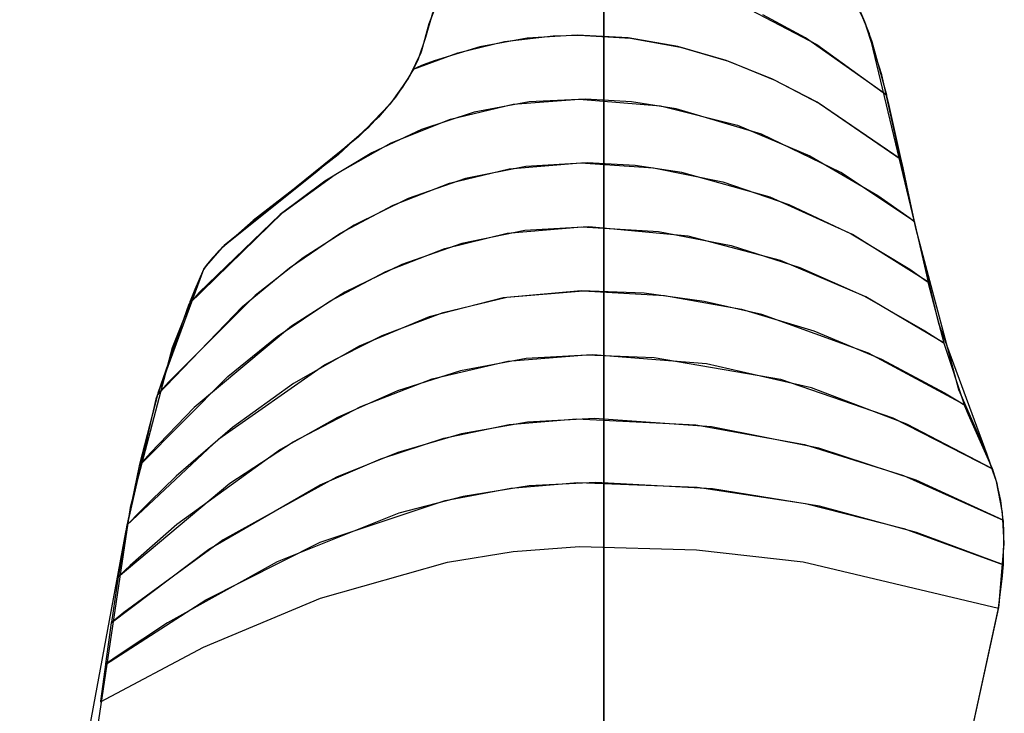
# Model space of a CAD drawing. Extents: x -1.87 to 2.02, y -1.45 to 3.07.
# Tile 49 of 59: x 0.46 to 0.77, y 1.89 to 2.11. Entities that reach past the tile are written whole.
import ezdxf

# ---------------------------------------------------------------- set-up
doc = ezdxf.new("R2010")
doc.units = 0

msp = doc.modelspace()

# ---------------------------------------------------------------- linework, layer by layer
at = {"layer": 'Layer 1', "color": 7, "linetype": 'CONTINUOUS'}
for p, q in [((0.643854, 2.00068), (0.643854, 2.126989)), ((0.643854, 2.121449), (0.643854, 2.087825)), ((0.589969, 2.113286), (0.587559, 2.106991)), ((0.588892, 2.110844), (0.587057, 2.105208)), ((0.727775, 2.107667), (0.726389, 2.110654)), ((0.729247, 2.103821), (0.7266, 2.110241)), ((0.587559, 2.106991), (0.585148, 2.098315)), ((0.733168, 2.090576), (0.727775, 2.107667)), ((0.587057, 2.105208), (0.584909, 2.097667)), ((0.619201, 2.102427), (0.603894, 2.099629)), ((0.635197, 2.103408), (0.619201, 2.102427)), ((0.651582, 2.102485), (0.635197, 2.103408)), ((0.667631, 2.099713), (0.651582, 2.102485)), ((0.75149, 2.010642), (0.729247, 2.103821)), ((0.603894, 2.099629), (0.589269, 2.095155)), ((0.683123, 2.095241), (0.667631, 2.099713)), ((0.584909, 2.097667), (0.581433, 2.09036)), ((0.585148, 2.098315), (0.583259, 2.09382)), ((0.583259, 2.09382), (0.580919, 2.089483)), ((0.583958, 2.093075), (0.583083, 2.092708)), ((0.585718, 2.093792), (0.583958, 2.093075)), ((0.589269, 2.095155), (0.585718, 2.093792)), ((0.698053, 2.089222), (0.683123, 2.095241)), ((0.581433, 2.09036), (0.576829, 2.083467)), ((0.582554, 2.092481), (0.579074, 2.086647)), ((0.582557, 2.092484), (0.582554, 2.092481)), ((0.582564, 2.092487), (0.582557, 2.092484)), ((0.582591, 2.092498), (0.582564, 2.092487)), ((0.582646, 2.092522), (0.582591, 2.092498)), ((0.583083, 2.092708), (0.582646, 2.092522)), ((0.744275, 2.040873), (0.733168, 2.090576)), ((0.579074, 2.086647), (0.5749, 2.081083)), ((0.580919, 2.089483), (0.575077, 2.081251)), ((0.643854, 2.087825), (0.643854, 1.7265)), ((0.712415, 2.081806), (0.698053, 2.089222)), ((0.576829, 2.083467), (0.571309, 2.076952)), ((0.5749, 2.081083), (0.564955, 2.070684)), ((0.575077, 2.081251), (0.568001, 2.073554)), ((0.59452, 2.076378), (0.614597, 2.081161)), ((0.619834, 2.081889), (0.602085, 2.078558)), ((0.614597, 2.081161), (0.635842, 2.082841)), ((0.637918, 2.08283), (0.619834, 2.081889)), ((0.635842, 2.082841), (0.662002, 2.080649)), ((0.652726, 2.081939), (0.637918, 2.08283)), ((0.667088, 2.079699), (0.652726, 2.081939)), ((0.662002, 2.080649), (0.686744, 2.074381)), ((0.739416, 2.063389), (0.712415, 2.081806)), ((0.602085, 2.078558), (0.585211, 2.073047)), ((0.694462, 2.071565), (0.667088, 2.079699)), ((0.571309, 2.076952), (0.558388, 2.064907)), ((0.575366, 2.06872), (0.59452, 2.076378)), ((0.686744, 2.074381), (0.710047, 2.064594)), ((0.564955, 2.070684), (0.542086, 2.052212)), ((0.568001, 2.073554), (0.551671, 2.059504)), ((0.585211, 2.073047), (0.569205, 2.065578)), ((0.720012, 2.059217), (0.694462, 2.071565)), ((0.557388, 2.058583), (0.575366, 2.06872)), ((0.558388, 2.064907), (0.531026, 2.04373)), ((0.569205, 2.065578), (0.554059, 2.056376)), ((0.710047, 2.064594), (0.731892, 2.051845)), ((0.618758, 2.061152), (0.599351, 2.05725)), ((0.613311, 2.060344), (0.636283, 2.062282)), ((0.638451, 2.062273), (0.618758, 2.061152)), ((0.636283, 2.062282), (0.659764, 2.060713)), ((0.6539, 2.06141), (0.638451, 2.062273)), ((0.668862, 2.059222), (0.6539, 2.06141)), ((0.739421, 2.063384), (0.739416, 2.063389)), ((0.739421, 2.063383), (0.739421, 2.063384)), ((0.739422, 2.063378), (0.739421, 2.063383)), ((0.739425, 2.063367), (0.739422, 2.063378)), ((0.739443, 2.06328), (0.739425, 2.063367)), ((0.739481, 2.063107), (0.739443, 2.06328)), ((0.739555, 2.062759), (0.739481, 2.063107)), ((0.739705, 2.062063), (0.739555, 2.062759)), ((0.740005, 2.060665), (0.739705, 2.062063)), ((0.551671, 2.059504), (0.520955, 2.034952)), ((0.540574, 2.046321), (0.557388, 2.058583)), ((0.594177, 2.055722), (0.613311, 2.060344)), ((0.659764, 2.060713), (0.682107, 2.056147)), ((0.697309, 2.051268), (0.668862, 2.059222)), ((0.743711, 2.043445), (0.720012, 2.059217)), ((0.741217, 2.055005), (0.740005, 2.060665)), ((0.554059, 2.056376), (0.539768, 2.045662)), ((0.576035, 2.048683), (0.594177, 2.055722)), ((0.599351, 2.05725), (0.580935, 2.050847)), ((0.682107, 2.056147), (0.703297, 2.048941)), ((0.743712, 2.043444), (0.741217, 2.055005)), ((0.542086, 2.052212), (0.521746, 2.035731)), ((0.731892, 2.051845), (0.742261, 2.044533)), ((0.558886, 2.039525), (0.576035, 2.048683)), ((0.580935, 2.050847), (0.563512, 2.042243)), ((0.723754, 2.039218), (0.697309, 2.051268)), ((0.703297, 2.048941), (0.723317, 2.039455)), ((0.510396, 2.016837), (0.540574, 2.046321)), ((0.539768, 2.045662), (0.51372, 2.020592)), ((0.531026, 2.04373), (0.520025, 2.034008)), ((0.563512, 2.042243), (0.547083, 2.031736)), ((0.742261, 2.044533), (0.743531, 2.04358)), ((0.743531, 2.04358), (0.74369, 2.043461)), ((0.74369, 2.043461), (0.74371, 2.043446)), ((0.74371, 2.043446), (0.743712, 2.043444)), ((0.743713, 2.043443), (0.743711, 2.043445)), ((0.743713, 2.043442), (0.743713, 2.043443)), ((0.743715, 2.043432), (0.743713, 2.043442)), ((0.743719, 2.043413), (0.743715, 2.043432)), ((0.743785, 2.043113), (0.743719, 2.043413)), ((0.748165, 2.023878), (0.743785, 2.043113)), ((0.542731, 2.028546), (0.558886, 2.039525)), ((0.592717, 2.03477), (0.612741, 2.039648)), ((0.618434, 2.040506), (0.598134, 2.036378)), ((0.612741, 2.039648), (0.636728, 2.041715)), ((0.639005, 2.041709), (0.618434, 2.040506)), ((0.636728, 2.041715), (0.661361, 2.040188)), ((0.670885, 2.038725), (0.639005, 2.041709)), ((0.661361, 2.040188), (0.684726, 2.035707)), ((0.723317, 2.039455), (0.742153, 2.028045)), ((0.748163, 2.023878), (0.723754, 2.039218)), ((0.757968, 1.989252), (0.744275, 2.040873)), ((0.598134, 2.036378), (0.57884, 2.02965)), ((0.700577, 2.030924), (0.670885, 2.038725)), ((0.520955, 2.034952), (0.5159, 2.029173)), ((0.520025, 2.034008), (0.515946, 2.029235)), ((0.521746, 2.035731), (0.51797, 2.031765)), ((0.573702, 2.027385), (0.592717, 2.03477)), ((0.684726, 2.035707), (0.706809, 2.028646)), ((0.516362, 2.029791), (0.515635, 2.028805)), ((0.51797, 2.031765), (0.516362, 2.029791)), ((0.547083, 2.031736), (0.53165, 2.019623)), ((0.57884, 2.02965), (0.560567, 2.020664)), ((0.728046, 2.019149), (0.700577, 2.030924)), ((0.515077, 2.027986), (0.49972, 1.98623)), ((0.515067, 2.027965), (0.504962, 2.002825)), ((0.515072, 2.027975), (0.512313, 2.021569)), ((0.515143, 2.028093), (0.515067, 2.027965)), ((0.515291, 2.028312), (0.515072, 2.027975)), ((0.515111, 2.028045), (0.515077, 2.027986)), ((0.515946, 2.029235), (0.515111, 2.028045)), ((0.515388, 2.028453), (0.515143, 2.028093)), ((0.515635, 2.028805), (0.515291, 2.028312)), ((0.5159, 2.029173), (0.515388, 2.028453)), ((0.527573, 2.016043), (0.542731, 2.028546)), ((0.555714, 2.017837), (0.573702, 2.027385)), ((0.706809, 2.028646), (0.727593, 2.01938)), ((0.742153, 2.028045), (0.746675, 2.024934)), ((0.746675, 2.024934), (0.747793, 2.024142)), ((0.747793, 2.024142), (0.748072, 2.023943)), ((0.748072, 2.023943), (0.748142, 2.023893)), ((0.748142, 2.023893), (0.748159, 2.023881)), ((0.748159, 2.023881), (0.748165, 2.023877)), ((0.748165, 2.023876), (0.748163, 2.023878)), ((0.748165, 2.023877), (0.748165, 2.023878)), ((0.748166, 2.023875), (0.748165, 2.023876)), ((0.748168, 2.023865), (0.748166, 2.023875)), ((0.748173, 2.023846), (0.748168, 2.023865)), ((0.748247, 2.023535), (0.748173, 2.023846)), ((0.753259, 2.004244), (0.748247, 2.023535)), ((0.51372, 2.020592), (0.510699, 2.017185)), ((0.512313, 2.021569), (0.511009, 2.018356)), ((0.560567, 2.020664), (0.543334, 2.009762)), ((0.636536, 2.021149), (0.611452, 2.018849)), ((0.612663, 2.019058), (0.637169, 2.021152)), ((0.656808, 2.020334), (0.636536, 2.021149)), ((0.637169, 2.021152), (0.663321, 2.019661)), ((0.676114, 2.017745), (0.656808, 2.020334)), ((0.510389, 2.016828), (0.500393, 1.988153)), ((0.53165, 2.019623), (0.503779, 1.991775)), ((0.510389, 2.016829), (0.510396, 2.016837)), ((0.51039, 2.01683), (0.510389, 2.016828)), ((0.51039, 2.01683), (0.510389, 2.016829)), ((0.510393, 2.016838), (0.51039, 2.016832)), ((0.510395, 2.016836), (0.51039, 2.01683)), ((0.51039, 2.016832), (0.51039, 2.01683)), ((0.510398, 2.016851), (0.510393, 2.016838)), ((0.510419, 2.016863), (0.510395, 2.016836)), ((0.510439, 2.016951), (0.510398, 2.016851)), ((0.510512, 2.016971), (0.510419, 2.016863)), ((0.510521, 2.017152), (0.510439, 2.016951)), ((0.510699, 2.017185), (0.510512, 2.016971)), ((0.510683, 2.017553), (0.510521, 2.017152)), ((0.511009, 2.018356), (0.510683, 2.017553)), ((0.538771, 2.006467), (0.555714, 2.017837)), ((0.611452, 2.018849), (0.587634, 2.01272)), ((0.592113, 2.014169), (0.612663, 2.019058)), ((0.663321, 2.019661), (0.688034, 2.015238)), ((0.694573, 2.013561), (0.676114, 2.017745)), ((0.727593, 2.01938), (0.747064, 2.008284)), ((0.753258, 2.004244), (0.728046, 2.019149)), ((0.500252, 1.987661), (0.527573, 2.016043)), ((0.572531, 2.006809), (0.592113, 2.014169)), ((0.688034, 2.015238), (0.711287, 2.008281)), ((0.587634, 2.01272), (0.565145, 2.003339)), ((0.728913, 2.001116), (0.694573, 2.013561)), ((0.767038, 1.968425), (0.75149, 2.010642)), ((0.543334, 2.009762), (0.512057, 1.983579)), ((0.711287, 2.008281), (0.73306, 1.999185)), ((0.747064, 2.008284), (0.751724, 2.005267)), ((0.522889, 1.993618), (0.538771, 2.006467)), ((0.553954, 1.997343), (0.572531, 2.006809)), ((0.751724, 2.005267), (0.752877, 2.0045)), ((0.752877, 2.0045), (0.753164, 2.004307)), ((0.753164, 2.004307), (0.753236, 2.004259)), ((0.753236, 2.004259), (0.753254, 2.004247)), ((0.753254, 2.004247), (0.753259, 2.004243)), ((0.75326, 2.004242), (0.753258, 2.004244)), ((0.753259, 2.004243), (0.753259, 2.004244)), ((0.75326, 2.004241), (0.75326, 2.004242)), ((0.753263, 2.00423), (0.75326, 2.004241)), ((0.753269, 2.00421), (0.753263, 2.00423)), ((0.753362, 2.003883), (0.753269, 2.00421)), ((0.504962, 2.002825), (0.491489, 1.951417)), ((0.565145, 2.003339), (0.544044, 1.991284)), ((0.759755, 1.984417), (0.728913, 2.001116)), ((0.759755, 1.984417), (0.753362, 2.003883)), ((0.588655, 1.992801), (0.612903, 1.998543)), ((0.618783, 1.99938), (0.597698, 1.995373)), ((0.612903, 1.998543), (0.638169, 2.000587)), ((0.640236, 2.000584), (0.618783, 1.99938)), ((0.638169, 2.000587), (0.659985, 1.999683)), ((0.676867, 1.997633), (0.640236, 2.000584)), ((0.643854, 1.298767), (0.643854, 2.00068)), ((0.659985, 1.999683), (0.700614, 1.99268)), ((0.73306, 1.999185), (0.753334, 1.988347)), ((0.519971, 1.973549), (0.553954, 1.997343)), ((0.597698, 1.995373), (0.577473, 1.988916)), ((0.71054, 1.989868), (0.676867, 1.997633)), ((0.494382, 1.96485), (0.522889, 1.993618)), ((0.503779, 1.991775), (0.500576, 1.988045)), ((0.565618, 1.983946), (0.588655, 1.992801)), ((0.700614, 1.99268), (0.736734, 1.980251)), ((0.544044, 1.991284), (0.524395, 1.977135)), ((0.577473, 1.988916), (0.558174, 1.980377)), ((0.741196, 1.978284), (0.71054, 1.989868)), ((0.753334, 1.988347), (0.758166, 1.985412)), ((0.766597, 1.969408), (0.757968, 1.989252)), ((0.49972, 1.98623), (0.490002, 1.943433)), ((0.500247, 1.987655), (0.494465, 1.965233)), ((0.500248, 1.987656), (0.500247, 1.987655)), ((0.500256, 1.987686), (0.500248, 1.987657)), ((0.500254, 1.987664), (0.500248, 1.987656)), ((0.500248, 1.987657), (0.500252, 1.987661)), ((0.500279, 1.987693), (0.500254, 1.987664)), ((0.500393, 1.988153), (0.500256, 1.987686)), ((0.500378, 1.98781), (0.500279, 1.987693)), ((0.500576, 1.988045), (0.500378, 1.98781)), ((0.758166, 1.985412), (0.759359, 1.984666)), ((0.512057, 1.983579), (0.498048, 1.968983)), ((0.543896, 1.972562), (0.565618, 1.983946)), ((0.759359, 1.984666), (0.759657, 1.984479)), ((0.759657, 1.984479), (0.759731, 1.984432)), ((0.759731, 1.984432), (0.759749, 1.98442)), ((0.759749, 1.98442), (0.759756, 1.984416)), ((0.759756, 1.984415), (0.759755, 1.984417)), ((0.759756, 1.984416), (0.759755, 1.984417)), ((0.759758, 1.98441), (0.759756, 1.984415)), ((0.759775, 1.984365), (0.759758, 1.98441)), ((0.759914, 1.984006), (0.759775, 1.984365)), ((0.761038, 1.981198), (0.759914, 1.984006)), ((0.558174, 1.980377), (0.539866, 1.970125)), ((0.619241, 1.978876), (0.598024, 1.97512)), ((0.613337, 1.978089), (0.635022, 1.979983)), ((0.640757, 1.98003), (0.619241, 1.978876)), ((0.635022, 1.979983), (0.673434, 1.97806)), ((0.678429, 1.977425), (0.640757, 1.98003)), ((0.736734, 1.980251), (0.768783, 1.963873)), ((0.768783, 1.963873), (0.761038, 1.981198)), ((0.524395, 1.977135), (0.506257, 1.961469)), ((0.592312, 1.973675), (0.613337, 1.978089)), ((0.673434, 1.97806), (0.708379, 1.971672)), ((0.712936, 1.970497), (0.678429, 1.977425)), ((0.768777, 1.963876), (0.741196, 1.978284)), ((0.490473, 1.9457), (0.519971, 1.973549)), ((0.523591, 1.959235), (0.543896, 1.972562)), ((0.572043, 1.967099), (0.592312, 1.973675)), ((0.598024, 1.97512), (0.577538, 1.969103)), ((0.539866, 1.970125), (0.506485, 1.945954)), ((0.708379, 1.971672), (0.740114, 1.961761)), ((0.744225, 1.960174), (0.712936, 1.970497)), ((0.770075, 1.959778), (0.766597, 1.969408)), ((0.498048, 1.968983), (0.494718, 1.965235)), ((0.552627, 1.958719), (0.572043, 1.967099)), ((0.577538, 1.969103), (0.557877, 1.961184)), ((0.770251, 1.959117), (0.767038, 1.968425)), ((0.494377, 1.964844), (0.490528, 1.946021)), ((0.494378, 1.964845), (0.494377, 1.964844)), ((0.494383, 1.964868), (0.494378, 1.964846)), ((0.494384, 1.964853), (0.494378, 1.964845)), ((0.494378, 1.964846), (0.494382, 1.96485)), ((0.494465, 1.965233), (0.494383, 1.964868)), ((0.49441, 1.964882), (0.494384, 1.964853)), ((0.494513, 1.965), (0.49441, 1.964882)), ((0.494718, 1.965235), (0.494513, 1.965)), ((0.768783, 1.963873), (0.768777, 1.963876)), ((0.768784, 1.963872), (0.768783, 1.963873)), ((0.768785, 1.963869), (0.768784, 1.963872)), ((0.768789, 1.963857), (0.768785, 1.963869)), ((0.768805, 1.96381), (0.768789, 1.963857)), ((0.76887, 1.963621), (0.768805, 1.96381)), ((0.769123, 1.962864), (0.76887, 1.963621)), ((0.506257, 1.961469), (0.497774, 1.953249)), ((0.557877, 1.961184), (0.521422, 1.941066)), ((0.740114, 1.961761), (0.772248, 1.947381)), ((0.772241, 1.947384), (0.744225, 1.960174)), ((0.770039, 1.959819), (0.769123, 1.962864)), ((0.771424, 1.953647), (0.770039, 1.959819)), ((0.487649, 1.929089), (0.523591, 1.959235)), ((0.51674, 1.937975), (0.552627, 1.958719)), ((0.592806, 1.953676), (0.613912, 1.957675)), ((0.619807, 1.958393), (0.598557, 1.954982)), ((0.613912, 1.957675), (0.635494, 1.959415)), ((0.641191, 1.959467), (0.619807, 1.958393)), ((0.635494, 1.959415), (0.673778, 1.957919)), ((0.678759, 1.957408), (0.641191, 1.959467)), ((0.673778, 1.957919), (0.708619, 1.952752)), ((0.713162, 1.951798), (0.678759, 1.957408)), ((0.771987, 1.949864), (0.770075, 1.959778)), ((0.772024, 1.949551), (0.770251, 1.959117)), ((0.552547, 1.940237), (0.592806, 1.953676)), ((0.598557, 1.954982), (0.577877, 1.949554)), ((0.772248, 1.947381), (0.771424, 1.953647)), ((0.491489, 1.951417), (0.475514, 1.843637)), ((0.497774, 1.953249), (0.493682, 1.949073)), ((0.708619, 1.952752), (0.740253, 1.944688)), ((0.744351, 1.943395), (0.713162, 1.951798)), ((0.493682, 1.949073), (0.491674, 1.946973)), ((0.577877, 1.949554), (0.53876, 1.933983)), ((0.772577, 1.939749), (0.771987, 1.949864)), ((0.772577, 1.939801), (0.772024, 1.949551)), ((0.772248, 1.947381), (0.772241, 1.947384)), ((0.772248, 1.94738), (0.772248, 1.947381)), ((0.772248, 1.947377), (0.772248, 1.94738)), ((0.772249, 1.947367), (0.772248, 1.947377)), ((0.772253, 1.947325), (0.772249, 1.947367)), ((0.772267, 1.947157), (0.772253, 1.947325)), ((0.77232, 1.946487), (0.772267, 1.947157)), ((0.490468, 1.945695), (0.4888, 1.936189)), ((0.490472, 1.945715), (0.490468, 1.945696)), ((0.490468, 1.945696), (0.490473, 1.9457)), ((0.490471, 1.945698), (0.490468, 1.945695)), ((0.490478, 1.945706), (0.490471, 1.945698)), ((0.490528, 1.946021), (0.490472, 1.945715)), ((0.490494, 1.945723), (0.490478, 1.945706)), ((0.490556, 1.945789), (0.490494, 1.945723)), ((0.49068, 1.94592), (0.490556, 1.945789)), ((0.491674, 1.946973), (0.49068, 1.94592)), ((0.506485, 1.945954), (0.491542, 1.932772)), ((0.740253, 1.944688), (0.772283, 1.932955)), ((0.772472, 1.9438), (0.77232, 1.946487)), ((0.490002, 1.943433), (0.455968, 1.760365)), ((0.521422, 1.941066), (0.489432, 1.917628)), ((0.772277, 1.932958), (0.744351, 1.943395)), ((0.772283, 1.932955), (0.772472, 1.9438)), ((0.485424, 1.914304), (0.51674, 1.937975)), ((0.515776, 1.921769), (0.552547, 1.940237)), ((0.614615, 1.937308), (0.635987, 1.938852)), ((0.635987, 1.938852), (0.67361, 1.937813)), ((0.67361, 1.937813), (0.70789, 1.933972)), ((0.770775, 1.919244), (0.772577, 1.939749)), ((0.770902, 1.920041), (0.772577, 1.939801)), ((0.4888, 1.936189), (0.488013, 1.931414)), ((0.5935, 1.933825), (0.614615, 1.937308)), ((0.488013, 1.931414), (0.487822, 1.930219)), ((0.491542, 1.932772), (0.487999, 1.929424)), ((0.53876, 1.933983), (0.503514, 1.914353)), ((0.552737, 1.922234), (0.5935, 1.933825)), ((0.70789, 1.933972), (0.770701, 1.919022)), ((0.772018, 1.929475), (0.772225, 1.932086)), ((0.772225, 1.932086), (0.772269, 1.932738)), ((0.772269, 1.932738), (0.77228, 1.932901)), ((0.772283, 1.932955), (0.772277, 1.932958)), ((0.77228, 1.932901), (0.772282, 1.932942)), ((0.772282, 1.932942), (0.772283, 1.932952)), ((0.772283, 1.932952), (0.772283, 1.932955)), ((0.772283, 1.932955), (0.772283, 1.932955)), ((0.487641, 1.929081), (0.485453, 1.914549)), ((0.487641, 1.929081), (0.487649, 1.929089)), ((0.487644, 1.929084), (0.487641, 1.929081)), ((0.487642, 1.929083), (0.487641, 1.929081)), ((0.487644, 1.929097), (0.487642, 1.929087)), ((0.487642, 1.929087), (0.487642, 1.929083)), ((0.487656, 1.929171), (0.487644, 1.929097)), ((0.487671, 1.92911), (0.487644, 1.929084)), ((0.487679, 1.929321), (0.487656, 1.929171)), ((0.48778, 1.929215), (0.487671, 1.92911)), ((0.487727, 1.92962), (0.487679, 1.929321)), ((0.487822, 1.930219), (0.487727, 1.92962)), ((0.487999, 1.929424), (0.48778, 1.929215)), ((0.770701, 1.919022), (0.772018, 1.929475)), ((0.515086, 1.906459), (0.552737, 1.922234)), ((0.48355, 1.900945), (0.515776, 1.921769)), ((0.76211, 1.879423), (0.770775, 1.919244)), ((0.762572, 1.881533), (0.770902, 1.920041)), ((0.489432, 1.917628), (0.485785, 1.914607)), ((0.485417, 1.914297), (0.483574, 1.901167)), ((0.485418, 1.914307), (0.485417, 1.9143)), ((0.485417, 1.914298), (0.485424, 1.914304)), ((0.48542, 1.9143), (0.485417, 1.914297)), ((0.485417, 1.9143), (0.485417, 1.914298)), ((0.48542, 1.914321), (0.485418, 1.914307)), ((0.485453, 1.914549), (0.48542, 1.914321)), ((0.485448, 1.914324), (0.48542, 1.9143)), ((0.48556, 1.914418), (0.485448, 1.914324)), ((0.485785, 1.914607), (0.48556, 1.914418)), ((0.503514, 1.914353), (0.487674, 1.90385)), ((0.481936, 1.888881), (0.515086, 1.906459)), ((0.487674, 1.90385), (0.483922, 1.90121)), ((0.483543, 1.900939), (0.481956, 1.889082)), ((0.483544, 1.900948), (0.483543, 1.900941)), ((0.483543, 1.90094), (0.48355, 1.900945)), ((0.483546, 1.900942), (0.483543, 1.900939)), ((0.483543, 1.900941), (0.483543, 1.90094)), ((0.483546, 1.900961), (0.483544, 1.900948)), ((0.483574, 1.901167), (0.483546, 1.900961)), ((0.483574, 1.900962), (0.483546, 1.900942)), ((0.48369, 1.901045), (0.483574, 1.900962)), ((0.483922, 1.90121), (0.48369, 1.901045)), ((0.48193, 1.888884), (0.481929, 1.888878)), ((0.481929, 1.888877), (0.481936, 1.888881)), ((0.481929, 1.888878), (0.481929, 1.888877)), ((0.481931, 1.888896), (0.48193, 1.888884)), ((0.481956, 1.889082), (0.481931, 1.888896))]:
    msp.add_line(p, q, dxfattribs=at)
at = {"layer": 'Layer 1', "color": 1, "linetype": 'CONTINUOUS'}
for p, q in [((0.688495, 2.11277), (0.712258, 2.100356)), ((0.727762, 2.107692), (0.725339, 2.112491)), ((0.588728, 2.11042), (0.586441, 2.102581)), ((0.708696, 2.102521), (0.694882, 2.109899)), ((0.730123, 2.101208), (0.727762, 2.107692)), ((0.586441, 2.102581), (0.58409, 2.095706)), ((0.611844, 2.101316), (0.627511, 2.103178)), ((0.627511, 2.103178), (0.635821, 2.103408)), ((0.635821, 2.103408), (0.652396, 2.10239)), ((0.652396, 2.10239), (0.668417, 2.099529)), ((0.734768, 2.084116), (0.708696, 2.102521)), ((0.596862, 2.097704), (0.611844, 2.101316)), ((0.668417, 2.099529), (0.683881, 2.094976)), ((0.712258, 2.100356), (0.734771, 2.084113)), ((0.734771, 2.084113), (0.730123, 2.101208)), ((0.582557, 2.092484), (0.596862, 2.097704)), ((0.582723, 2.092811), (0.582619, 2.092607)), ((0.58293, 2.093221), (0.582723, 2.092811)), ((0.583332, 2.094044), (0.58293, 2.093221)), ((0.58409, 2.095706), (0.583332, 2.094044)), ((0.683881, 2.094976), (0.698782, 2.088884)), ((0.582556, 2.092486), (0.582555, 2.092484)), ((0.582555, 2.092484), (0.582555, 2.092483)), ((0.582555, 2.092483), (0.582557, 2.092484)), ((0.58256, 2.092492), (0.582556, 2.092486)), ((0.582566, 2.092505), (0.58256, 2.092492)), ((0.582619, 2.092607), (0.582566, 2.092505)), ((0.698782, 2.088884), (0.713116, 2.081402)), ((0.734772, 2.084112), (0.734768, 2.084116)), ((0.734772, 2.084108), (0.734772, 2.084112)), ((0.73478, 2.084076), (0.734772, 2.084108)), ((0.734843, 2.083814), (0.73478, 2.084076)), ((0.735344, 2.081695), (0.734843, 2.083814)), ((0.713116, 2.081402), (0.739421, 2.063385)), ((0.739421, 2.063385), (0.735344, 2.081695))]:
    msp.add_line(p, q, dxfattribs=at)

doc.saveas('drawing.dxf')
